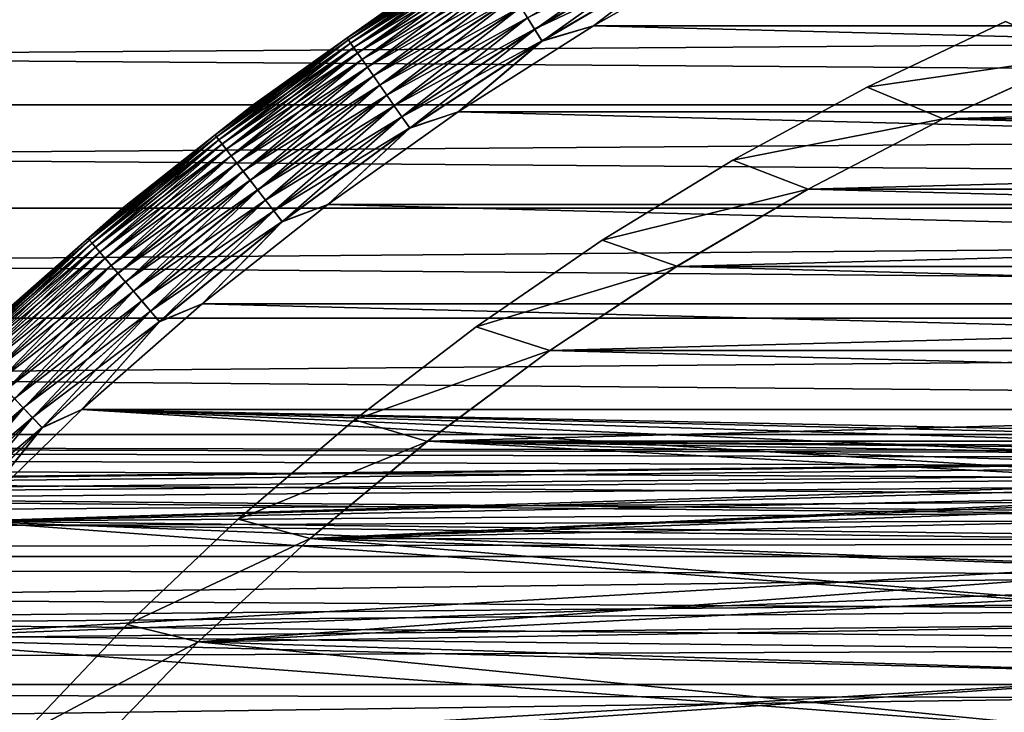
# Model space of a CAD drawing. Header units: metres. Extents: x -46 to 104, y -30 to 30.
# Tile 145 of 256: x -8.74 to -4.78, y 7.96 to 10.74. Entities that reach past the tile are written whole.
import ezdxf

# ---------------------------------------------------------------- set-up
doc = ezdxf.new("R2010")
doc.units = ezdxf.units.M
doc.layers.add('solid_26_000_502_XXX', color=7, linetype='CONTINUOUS')

msp = doc.modelspace()

# ---------------------------------------------------------------- linework, layer by layer
at = {"layer": 'solid_26_000_502_XXX'}
for points in [[(-6.670585, 10.701963, 280.01239), (-6.699123, 10.747748, 280.027863), (-6.14616, 11.073258, 280.027863)], [(-6.119977, 11.026087, 280.01239), (-6.670585, 10.701963, 280.01239), (-6.14616, 11.073258, 280.027863)], [(-6.874909, 11.029771, 315.555328), (-7.257168, 10.785802, 315.5), (-7.424734, 10.667406, 315.555328)], [(-6.874909, 11.029771, 315.555328), (-7.424734, 10.667406, 315.555328), (-6.869974, 11.021852, 315.610657)], [(-7.424734, 10.667406, 315.555328), (-7.419404, 10.659748, 315.610657), (-6.869974, 11.021852, 315.610657)], [(-6.874869, 11.029707, 280.444031), (-7.424691, 10.667344, 280.444031), (-7.257168, 10.785802, 280.5)], [(-7.419318, 10.659625, 280.388672), (-7.424691, 10.667344, 280.444031), (-6.874869, 11.029707, 280.444031)], [(-6.869974, 11.021852, 315.610657), (-7.419404, 10.659748, 315.610657), (-6.861788, 11.00872, 315.664612)], [(-7.419404, 10.659748, 315.610657), (-7.410563, 10.647047, 315.664612), (-6.861788, 11.00872, 315.664612)], [(-6.869895, 11.021726, 280.388672), (-7.419318, 10.659625, 280.388672), (-6.874869, 11.029707, 280.444031)], [(-7.410437, 10.646865, 280.334747), (-7.419318, 10.659625, 280.388672), (-6.869895, 11.021726, 280.388672)], [(-6.861788, 11.00872, 315.664612), (-7.410563, 10.647047, 315.664612), (-6.850456, 10.99054, 315.716492)], [(-6.86167, 11.008533, 280.334747), (-7.410437, 10.646865, 280.334747), (-6.869895, 11.021726, 280.388672)], [(-7.398159, 10.629224, 280.282898), (-7.410437, 10.646865, 280.334747), (-6.86167, 11.008533, 280.334747)], [(-6.850302, 10.990293, 280.282898), (-7.398159, 10.629224, 280.282898), (-6.86167, 11.008533, 280.334747)], [(-6.699459, 10.748288, 315.971893), (-6.670932, 10.70252, 315.987457), (-6.120296, 11.026661, 315.987457)], [(-6.120296, 11.026661, 315.987457), (-6.670932, 10.70252, 315.987457), (-6.093443, 10.978281, 315.996857)], [(-6.641309, 10.654994, 280.003082), (-6.670585, 10.701963, 280.01239), (-6.119977, 11.026087, 280.01239)], [(-6.093118, 10.977695, 280.003082), (-6.641309, 10.654994, 280.003082), (-6.119977, 11.026087, 280.01239)], [(-6.434949, 10.716408, 280), (-5.874723, 11.033476, 280), (6.434862, 10.716459, 280)], [(-6.093118, 10.977695, 280.003082), (-5.874723, 11.033476, 280), (-6.434949, 10.716408, 280)], [(6.434865, 10.716457, 316), (-5.874709, 11.033484, 316), (-6.434935, 10.716416, 316)], [(-6.093443, 10.978281, 315.996857), (-6.434935, 10.716416, 316), (-5.874709, 11.033484, 316)], [(-5.874723, 11.033476, 280), (5.874634, 11.033524, 280), (6.434862, 10.716459, 280)], [(6.434865, 10.716457, 316), (5.874637, 11.033522, 316), (-5.874709, 11.033484, 316)], [(-7.410563, 10.647047, 315.664612), (-7.398325, 10.629464, 315.716492), (-6.850456, 10.99054, 315.716492)], [(-6.850456, 10.99054, 315.716492), (-7.398325, 10.629464, 315.716492), (-6.83612, 10.96754, 315.765625)], [(-7.398325, 10.629464, 315.716492), (-7.382843, 10.607219, 315.765625), (-6.83612, 10.96754, 315.765625)], [(-7.382638, 10.606925, 280.233795), (-7.398159, 10.629224, 280.282898), (-6.850302, 10.990293, 280.282898)], [(-6.83612, 10.96754, 315.765625), (-7.382843, 10.607219, 315.765625), (-6.81896, 10.940009, 315.811432)], [(-6.83593, 10.967236, 280.233795), (-7.382638, 10.606925, 280.233795), (-6.850302, 10.990293, 280.282898)], [(-7.36407, 10.580249, 280.188049), (-7.382638, 10.606925, 280.233795), (-6.83593, 10.967236, 280.233795)], [(-6.818738, 10.939653, 280.188049), (-7.36407, 10.580249, 280.188049), (-6.83593, 10.967236, 280.233795)], [(-6.670932, 10.70252, 315.987457), (-6.641663, 10.655562, 315.996857), (-6.093443, 10.978281, 315.996857)], [(-6.093443, 10.978281, 315.996857), (-6.641663, 10.655562, 315.996857), (-6.434935, 10.716416, 316)], [(-6.093118, 10.977695, 280.003082), (-6.434949, 10.716408, 280), (-6.641309, 10.654994, 280.003082)], [(-7.382843, 10.607219, 315.765625), (-7.36431, 10.580593, 315.811432), (-6.81896, 10.940009, 315.811432)], [(-6.81896, 10.940009, 315.811432), (-7.36431, 10.580593, 315.811432), (-6.799193, 10.908297, 315.853302)], [(-7.34269, 10.549531, 280.14621), (-7.36407, 10.580249, 280.188049), (-6.818738, 10.939653, 280.188049)], [(-6.798941, 10.907892, 280.14621), (-7.34269, 10.549531, 280.14621), (-6.818738, 10.939653, 280.188049)], [(-7.36431, 10.580593, 315.811432), (-7.342962, 10.549922, 315.853302), (-6.799193, 10.908297, 315.853302)], [(-6.799193, 10.908297, 315.853302), (-7.342962, 10.549922, 315.853302), (-6.777068, 10.8728, 315.890747)], [(-7.318767, 10.51516, 280.108826), (-7.34269, 10.549531, 280.14621), (-6.798941, 10.907892, 280.14621)], [(-6.77679, 10.872354, 280.108826), (-7.318767, 10.51516, 280.108826), (-6.798941, 10.907892, 280.14621)], [(-7.342962, 10.549922, 315.853302), (-7.319068, 10.515592, 315.890747), (-6.777068, 10.8728, 315.890747)], [(-6.777068, 10.8728, 315.890747), (-7.319068, 10.515592, 315.890747), (-6.752863, 10.833967, 315.923248)], [(-7.292602, 10.477568, 280.076385), (-7.318767, 10.51516, 280.108826), (-6.77679, 10.872354, 280.108826)], [(-6.752562, 10.833484, 280.076385), (-7.292602, 10.477568, 280.076385), (-6.77679, 10.872354, 280.108826)], [(-7.319068, 10.515592, 315.890747), (-7.292928, 10.478035, 315.923248), (-6.752863, 10.833967, 315.923248)], [(-6.752863, 10.833967, 315.923248), (-7.292928, 10.478035, 315.923248), (-6.726885, 10.792289, 315.950409)], [(-7.264525, 10.437227, 280.049286), (-7.292602, 10.477568, 280.076385), (-6.752562, 10.833484, 280.076385)], [(-6.726564, 10.791774, 280.049286), (-7.264525, 10.437227, 280.049286), (-6.752562, 10.833484, 280.076385)], [(16, 10.785801, 7.257168), (-38.5, 10.785801, 7.257168), (-38.5, 10.39791, 7.802786)], [(16, 10.39791, 7.802786), (16, 10.785801, 7.257168), (-38.5, 10.39791, 7.802786)], [(16, 10.39791, -7.802786), (-38.5, 10.39791, -7.802786), (-38.5, 10.785801, -7.257168)], [(16, 10.785801, -7.257168), (16, 10.39791, -7.802786), (-38.5, 10.785801, -7.257168)], [(16, 10.785801, 619.257141), (-38.5, 10.785801, 619.257141), (-38.5, 10.39791, 619.802795)], [(16, 10.39791, 619.802795), (16, 10.785801, 619.257141), (-38.5, 10.39791, 619.802795)], [(16, 10.39791, 604.197205), (-38.5, 10.39791, 604.197205), (-38.5, 10.785801, 604.742859)], [(16, 10.785801, 604.742859), (16, 10.39791, 604.197205), (-38.5, 10.785801, 604.742859)], [(-7.802785, 10.397911, 280.5), (-7.802785, 10.397911, 315.5), (-7.257168, 10.785802, 315.5)], [(-7.424734, 10.667406, 315.555328), (-7.257168, 10.785802, 315.5), (-7.802785, 10.397911, 315.5)], [(-7.257168, 10.785802, 280.5), (-7.802785, 10.397911, 280.5), (-7.257168, 10.785802, 315.5)], [(-7.424691, 10.667344, 280.444031), (-7.802785, 10.397911, 280.5), (-7.257168, 10.785802, 280.5)], [(-7.292928, 10.478035, 315.923248), (-7.264871, 10.437725, 315.950409), (-6.726885, 10.792289, 315.950409)], [(-6.726885, 10.792289, 315.950409), (-7.264871, 10.437725, 315.950409), (-6.699459, 10.748288, 315.971893)], [(-7.234889, 10.394649, 280.027863), (-7.264525, 10.437227, 280.049286), (-6.726564, 10.791774, 280.049286)], [(-6.699123, 10.747748, 280.027863), (-7.234889, 10.394649, 280.027863), (-6.726564, 10.791774, 280.049286)], [(-7.264871, 10.437725, 315.950409), (-7.235252, 10.39517, 315.971893), (-6.699459, 10.748288, 315.971893)], [(-6.699459, 10.748288, 315.971893), (-7.235252, 10.39517, 315.971893), (-6.670932, 10.70252, 315.987457)], [(-7.204069, 10.350368, 280.01239), (-7.234889, 10.394649, 280.027863), (-6.699123, 10.747748, 280.027863)], [(-6.670585, 10.701963, 280.01239), (-7.204069, 10.350368, 280.01239), (-6.699123, 10.747748, 280.027863)], [(-4.779014, 10.734216, 287.700012), (-4.471266, 10.595171, 287.700012), (-5.334533, 10.469251, 287.700012)], [(-4.779014, 10.734216, 286.700012), (-5.334533, 10.469251, 286.700012), (-4.471266, 10.595171, 286.700012)], [(-5.334533, 10.469251, 287.700012), (-5.334533, 10.469251, 286.700012), (-4.779014, 10.734216, 286.700012)], [(-4.779014, 10.734216, 287.700012), (-5.334533, 10.469251, 287.700012), (-4.779014, 10.734216, 286.700012)], [(-7.235252, 10.39517, 315.971893), (-7.204443, 10.350906, 315.987457), (-6.670932, 10.70252, 315.987457)], [(-6.670932, 10.70252, 315.987457), (-7.204443, 10.350906, 315.987457), (-6.641663, 10.655562, 315.996857)], [(-7.172451, 10.304942, 280.003082), (-7.204069, 10.350368, 280.01239), (-6.670585, 10.701963, 280.01239)], [(-6.641309, 10.654994, 280.003082), (-7.172451, 10.304942, 280.003082), (-6.670585, 10.701963, 280.01239)], [(-6.978107, 10.37092, 280), (-6.434949, 10.716408, 280), (6.978023, 10.370976, 280)], [(-6.641309, 10.654994, 280.003082), (-6.434949, 10.716408, 280), (-6.978107, 10.37092, 280)], [(6.978025, 10.370975, 316), (-6.434935, 10.716416, 316), (-6.978093, 10.37093, 316)], [(-6.641663, 10.655562, 315.996857), (-6.978093, 10.37093, 316), (-6.434935, 10.716416, 316)], [(-6.434949, 10.716408, 280), (6.434862, 10.716459, 280), (6.978023, 10.370976, 280)], [(6.978025, 10.370975, 316), (6.434865, 10.716457, 316), (-6.434935, 10.716416, 316)], [(-7.424734, 10.667406, 315.555328), (-7.802785, 10.397911, 315.5), (-7.955499, 10.277658, 315.555328)], [(-7.424734, 10.667406, 315.555328), (-7.955499, 10.277658, 315.555328), (-7.419404, 10.659748, 315.610657)], [(-7.955499, 10.277658, 315.555328), (-7.949788, 10.27028, 315.610657), (-7.419404, 10.659748, 315.610657)], [(-7.424691, 10.667344, 280.444031), (-7.955453, 10.277598, 280.444031), (-7.802785, 10.397911, 280.5)], [(-7.949697, 10.270162, 280.388672), (-7.955453, 10.277598, 280.444031), (-7.424691, 10.667344, 280.444031)], [(-7.419404, 10.659748, 315.610657), (-7.949788, 10.27028, 315.610657), (-7.410563, 10.647047, 315.664612)], [(-7.949788, 10.27028, 315.610657), (-7.940316, 10.258043, 315.664612), (-7.410563, 10.647047, 315.664612)], [(-7.419318, 10.659625, 280.388672), (-7.949697, 10.270162, 280.388672), (-7.424691, 10.667344, 280.444031)], [(-7.94018, 10.257868, 280.334747), (-7.949697, 10.270162, 280.388672), (-7.419318, 10.659625, 280.388672)], [(-7.410563, 10.647047, 315.664612), (-7.940316, 10.258043, 315.664612), (-7.398325, 10.629464, 315.716492)], [(-7.410437, 10.646865, 280.334747), (-7.94018, 10.257868, 280.334747), (-7.419318, 10.659625, 280.388672)], [(-7.927024, 10.240871, 280.282898), (-7.94018, 10.257868, 280.334747), (-7.410437, 10.646865, 280.334747)], [(-7.398159, 10.629224, 280.282898), (-7.927024, 10.240871, 280.282898), (-7.410437, 10.646865, 280.334747)], [(-7.204443, 10.350906, 315.987457), (-7.172833, 10.305491, 315.996857), (-6.641663, 10.655562, 315.996857)], [(-6.641663, 10.655562, 315.996857), (-7.172833, 10.305491, 315.996857), (-6.978093, 10.37093, 316)], [(-6.641309, 10.654994, 280.003082), (-6.978107, 10.37092, 280), (-7.172451, 10.304942, 280.003082)], [(-7.940316, 10.258043, 315.664612), (-7.927203, 10.241102, 315.716492), (-7.398325, 10.629464, 315.716492)], [(-7.398325, 10.629464, 315.716492), (-7.927203, 10.241102, 315.716492), (-7.382843, 10.607219, 315.765625)], [(-7.927203, 10.241102, 315.716492), (-7.910614, 10.21967, 315.765625), (-7.382843, 10.607219, 315.765625)], [(-7.910394, 10.219387, 280.233795), (-7.927024, 10.240871, 280.282898), (-7.398159, 10.629224, 280.282898)], [(-7.382843, 10.607219, 315.765625), (-7.910614, 10.21967, 315.765625), (-7.36431, 10.580593, 315.811432)], [(-7.382638, 10.606925, 280.233795), (-7.910394, 10.219387, 280.233795), (-7.398159, 10.629224, 280.282898)], [(-7.8905, 10.193685, 280.188049), (-7.910394, 10.219387, 280.233795), (-7.382638, 10.606925, 280.233795)], [(-7.36407, 10.580249, 280.188049), (-7.8905, 10.193685, 280.188049), (-7.382638, 10.606925, 280.233795)], [(-7.910614, 10.21967, 315.765625), (-7.890757, 10.194016, 315.811432), (-7.36431, 10.580593, 315.811432)], [(-7.36431, 10.580593, 315.811432), (-7.890757, 10.194016, 315.811432), (-7.342962, 10.549922, 315.853302)], [(-7.867591, 10.16409, 280.14621), (-7.8905, 10.193685, 280.188049), (-7.36407, 10.580249, 280.188049)], [(-7.34269, 10.549531, 280.14621), (-7.867591, 10.16409, 280.14621), (-7.36407, 10.580249, 280.188049)], [(-5.334533, 10.469251, 287.700012), (-4.471266, 10.595171, 287.700012), (-5.029102, 10.342052, 287.700012)], [(-5.334533, 10.469251, 286.700012), (-5.029102, 10.342052, 286.700012), (-4.471266, 10.595171, 286.700012)], [(-5.029034, 10.34209, 315.917419), (-5.029102, 10.342052, 287.700012), (-4.471266, 10.595171, 287.700012)], [(-4.471266, 10.595171, 286.700012), (-5.029102, 10.342052, 286.700012), (-4.471478, 10.595088, 280.082581)], [(-5.029102, 10.342052, 286.700012), (-5.029034, 10.34209, 280.082581), (-4.471478, 10.595088, 280.082581)], [(-4.471478, 10.595088, 315.917419), (-5.029034, 10.34209, 315.917419), (-4.471266, 10.595171, 287.700012)], [(5.029034, 10.34209, 315.917419), (-5.029034, 10.34209, 315.917419), (-4.471478, 10.595088, 315.917419)], [(-5.029034, 10.34209, 280.082581), (5.029034, 10.34209, 280.082581), (4.471478, 10.595088, 280.082581)], [(-5.029034, 10.34209, 280.082581), (4.471478, 10.595088, 280.082581), (-4.471478, 10.595088, 280.082581)], [(-7.890757, 10.194016, 315.811432), (-7.867883, 10.164466, 315.853302), (-7.342962, 10.549922, 315.853302)], [(-7.342962, 10.549922, 315.853302), (-7.867883, 10.164466, 315.853302), (-7.319068, 10.515592, 315.890747)], [(-7.841958, 10.130974, 280.108826), (-7.867591, 10.16409, 280.14621), (-7.34269, 10.549531, 280.14621)], [(-7.318767, 10.51516, 280.108826), (-7.841958, 10.130974, 280.108826), (-7.34269, 10.549531, 280.14621)], [(-7.867883, 10.164466, 315.853302), (-7.84228, 10.131391, 315.890747), (-7.319068, 10.515592, 315.890747)], [(-7.319068, 10.515592, 315.890747), (-7.84228, 10.131391, 315.890747), (-7.292928, 10.478035, 315.923248)], [(-7.813922, 10.094755, 280.076385), (-7.841958, 10.130974, 280.108826), (-7.318767, 10.51516, 280.108826)], [(-7.292602, 10.477568, 280.076385), (-7.813922, 10.094755, 280.076385), (-7.318767, 10.51516, 280.108826)], [(-7.84228, 10.131391, 315.890747), (-7.814271, 10.095206, 315.923248), (-7.292928, 10.478035, 315.923248)], [(-7.292928, 10.478035, 315.923248), (-7.814271, 10.095206, 315.923248), (-7.264871, 10.437725, 315.950409)], [(-7.783838, 10.055889, 280.049286), (-7.813922, 10.094755, 280.076385), (-7.292602, 10.477568, 280.076385)], [(-7.264525, 10.437227, 280.049286), (-7.783838, 10.055889, 280.049286), (-7.292602, 10.477568, 280.076385)], [(-5.334533, 10.469251, 287.700012), (-5.029102, 10.342052, 287.700012), (-5.87503, 10.175785, 287.700012)], [(-5.334533, 10.469251, 286.700012), (-5.87503, 10.175785, 286.700012), (-5.029102, 10.342052, 286.700012)], [(-5.87503, 10.175785, 287.700012), (-5.87503, 10.175785, 286.700012), (-5.334533, 10.469251, 286.700012)], [(-5.334533, 10.469251, 287.700012), (-5.87503, 10.175785, 287.700012), (-5.334533, 10.469251, 286.700012)], [(-7.814271, 10.095206, 315.923248), (-7.784209, 10.056369, 315.950409), (-7.264871, 10.437725, 315.950409)], [(-7.264871, 10.437725, 315.950409), (-7.784209, 10.056369, 315.950409), (-7.235252, 10.39517, 315.971893)], [(-7.752083, 10.014866, 280.027863), (-7.783838, 10.055889, 280.049286), (-7.264525, 10.437227, 280.049286)], [(-7.234889, 10.394649, 280.027863), (-7.752083, 10.014866, 280.027863), (-7.264525, 10.437227, 280.049286)], [(16, 10.39791, 7.802786), (-38.5, 10.39791, 7.802786), (-38.5, 9.982446, 8.327711)], [(16, 9.982446, 8.327711), (16, 10.39791, 7.802786), (-38.5, 9.982446, 8.327711)], [(16, 9.982446, -8.327711), (-38.5, 9.982446, -8.327711), (-38.5, 10.39791, -7.802786)], [(16, 10.39791, -7.802786), (16, 9.982446, -8.327711), (-38.5, 10.39791, -7.802786)], [(16, 10.39791, 619.802795), (-38.5, 10.39791, 619.802795), (-38.5, 9.982446, 620.327698)], [(16, 9.982446, 620.327698), (16, 10.39791, 619.802795), (-38.5, 9.982446, 620.327698)], [(16, 9.982446, 603.672302), (-38.5, 9.982446, 603.672302), (-38.5, 10.39791, 604.197205)], [(16, 10.39791, 604.197205), (16, 9.982446, 603.672302), (-38.5, 10.39791, 604.197205)], [(-8.32771, 9.982447, 280.5), (-8.32771, 9.982447, 315.5), (-7.802785, 10.397911, 315.5)], [(-7.955499, 10.277658, 315.555328), (-7.802785, 10.397911, 315.5), (-8.32771, 9.982447, 315.5)], [(-7.802785, 10.397911, 280.5), (-8.32771, 9.982447, 280.5), (-7.802785, 10.397911, 315.5)], [(-7.955453, 10.277598, 280.444031), (-8.32771, 9.982447, 280.5), (-7.802785, 10.397911, 280.5)], [(-7.784209, 10.056369, 315.950409), (-7.752472, 10.015368, 315.971893), (-7.235252, 10.39517, 315.971893)], [(-7.235252, 10.39517, 315.971893), (-7.752472, 10.015368, 315.971893), (-7.204443, 10.350906, 315.987457)], [(-7.719059, 9.972203, 280.01239), (-7.752083, 10.014866, 280.027863), (-7.234889, 10.394649, 280.027863)], [(-7.204069, 10.350368, 280.01239), (-7.719059, 9.972203, 280.01239), (-7.234889, 10.394649, 280.027863)], [(-7.502759, 9.997929, 280), (-6.978107, 10.37092, 280), (7.502677, 9.99799, 280)], [(-7.172451, 10.304942, 280.003082), (-6.978107, 10.37092, 280), (-7.502759, 9.997929, 280)], [(7.50268, 9.997988, 316), (-6.978093, 10.37093, 316), (-7.502744, 9.997939, 316)], [(-7.172833, 10.305491, 315.996857), (-7.502744, 9.997939, 316), (-6.978093, 10.37093, 316)], [(-6.978107, 10.37092, 280), (6.978023, 10.370976, 280), (7.502677, 9.99799, 280)], [(7.50268, 9.997988, 316), (6.978025, 10.370975, 316), (-6.978093, 10.37093, 316)], [(-7.752472, 10.015368, 315.971893), (-7.719461, 9.972722, 315.987457), (-7.204443, 10.350906, 315.987457)], [(-7.204443, 10.350906, 315.987457), (-7.719461, 9.972722, 315.987457), (-7.172833, 10.305491, 315.996857)], [(-7.685183, 9.928437, 280.003082), (-7.719059, 9.972203, 280.01239), (-7.204069, 10.350368, 280.01239)], [(-7.172451, 10.304942, 280.003082), (-7.685183, 9.928437, 280.003082), (-7.204069, 10.350368, 280.01239)], [(-5.87503, 10.175785, 287.700012), (-5.029102, 10.342052, 287.700012), (-5.572432, 10.059726, 287.700012)], [(-5.87503, 10.175785, 286.700012), (-5.572432, 10.059726, 286.700012), (-5.029102, 10.342052, 286.700012)], [(-5.572335, 10.059775, 315.917419), (-5.572432, 10.059726, 287.700012), (-5.029102, 10.342052, 287.700012)], [(-5.029102, 10.342052, 286.700012), (-5.572432, 10.059726, 286.700012), (-5.572335, 10.059775, 280.082581)], [(-5.029034, 10.34209, 315.917419), (-5.572335, 10.059775, 315.917419), (-5.029102, 10.342052, 287.700012)], [(5.572335, 10.059775, 315.917419), (-5.572335, 10.059775, 315.917419), (-5.029034, 10.34209, 315.917419)], [(-5.572335, 10.059775, 280.082581), (5.572335, 10.059775, 280.082581), (5.029034, 10.34209, 280.082581)], [(-5.572335, 10.059775, 280.082581), (5.029034, 10.34209, 280.082581), (-5.029034, 10.34209, 280.082581)], [(-5.029102, 10.342052, 286.700012), (-5.572335, 10.059775, 280.082581), (-5.029034, 10.34209, 280.082581)], [(5.572335, 10.059775, 315.917419), (-5.029034, 10.34209, 315.917419), (5.029034, 10.34209, 315.917419)], [(-7.719461, 9.972722, 315.987457), (-7.685592, 9.928967, 315.996857), (-7.172833, 10.305491, 315.996857)], [(-7.172833, 10.305491, 315.996857), (-7.685592, 9.928967, 315.996857), (-7.502744, 9.997939, 316)], [(-7.172451, 10.304942, 280.003082), (-7.502759, 9.997929, 280), (-7.685183, 9.928437, 280.003082)], [(-7.955499, 10.277658, 315.555328), (-8.32771, 9.982447, 315.5), (-8.465843, 9.861527, 315.555328)], [(-7.955499, 10.277658, 315.555328), (-8.465843, 9.861527, 315.555328), (-7.949788, 10.27028, 315.610657)], [(-8.465843, 9.861527, 315.555328), (-8.459765, 9.854447, 315.610657), (-7.949788, 10.27028, 315.610657)], [(-7.955453, 10.277598, 280.444031), (-8.465795, 9.86147, 280.444031), (-8.32771, 9.982447, 280.5)], [(-8.459668, 9.854334, 280.388672), (-8.465795, 9.86147, 280.444031), (-7.955453, 10.277598, 280.444031)], [(-7.949788, 10.27028, 315.610657), (-8.459765, 9.854447, 315.610657), (-7.940316, 10.258043, 315.664612)], [(-8.459765, 9.854447, 315.610657), (-8.449686, 9.842707, 315.664612), (-7.940316, 10.258043, 315.664612)], [(-7.949697, 10.270162, 280.388672), (-8.459668, 9.854334, 280.388672), (-7.955453, 10.277598, 280.444031)], [(-8.449542, 9.842538, 280.334747), (-8.459668, 9.854334, 280.388672), (-7.949697, 10.270162, 280.388672)], [(-7.940316, 10.258043, 315.664612), (-8.449686, 9.842707, 315.664612), (-7.927203, 10.241102, 315.716492)], [(-7.94018, 10.257868, 280.334747), (-8.449542, 9.842538, 280.334747), (-7.949697, 10.270162, 280.388672)], [(-8.435541, 9.82623, 280.282898), (-8.449542, 9.842538, 280.334747), (-7.94018, 10.257868, 280.334747)], [(-7.927024, 10.240871, 280.282898), (-8.435541, 9.82623, 280.282898), (-7.94018, 10.257868, 280.334747)], [(-8.449686, 9.842707, 315.664612), (-8.435732, 9.826451, 315.716492), (-7.927203, 10.241102, 315.716492)], [(-7.927203, 10.241102, 315.716492), (-8.435732, 9.826451, 315.716492), (-7.910614, 10.21967, 315.765625)], [(-8.435732, 9.826451, 315.716492), (-8.418077, 9.805887, 315.765625), (-7.910614, 10.21967, 315.765625)], [(-8.417845, 9.805615, 280.233795), (-8.435541, 9.82623, 280.282898), (-7.927024, 10.240871, 280.282898)], [(-7.910614, 10.21967, 315.765625), (-8.418077, 9.805887, 315.765625), (-7.890757, 10.194016, 315.811432)], [(-7.910394, 10.219387, 280.233795), (-8.417845, 9.805615, 280.233795), (-7.927024, 10.240871, 280.282898)], [(-8.396674, 9.780954, 280.188049), (-8.417845, 9.805615, 280.233795), (-7.910394, 10.219387, 280.233795)], [(-7.8905, 10.193685, 280.188049), (-8.396674, 9.780954, 280.188049), (-7.910394, 10.219387, 280.233795)], [(-8.418077, 9.805887, 315.765625), (-8.396947, 9.781273, 315.811432), (-7.890757, 10.194016, 315.811432)], [(-7.890757, 10.194016, 315.811432), (-8.396947, 9.781273, 315.811432), (-7.867883, 10.164466, 315.853302)], [(-8.372296, 9.752558, 280.14621), (-8.396674, 9.780954, 280.188049), (-7.8905, 10.193685, 280.188049)], [(-7.867591, 10.16409, 280.14621), (-8.372296, 9.752558, 280.14621), (-7.8905, 10.193685, 280.188049)], [(-5.87503, 10.175785, 287.700012), (-5.572432, 10.059726, 287.700012), (-6.399302, 9.854506, 287.700012)], [(-5.87503, 10.175785, 286.700012), (-6.399302, 9.854506, 286.700012), (-5.572432, 10.059726, 286.700012)], [(-6.399302, 9.854506, 287.700012), (-6.399302, 9.854506, 286.700012), (-5.87503, 10.175785, 286.700012)], [(-5.87503, 10.175785, 287.700012), (-6.399302, 9.854506, 287.700012), (-5.87503, 10.175785, 286.700012)], [(-8.396947, 9.781273, 315.811432), (-8.372606, 9.752918, 315.853302), (-7.867883, 10.164466, 315.853302)], [(-7.867883, 10.164466, 315.853302), (-8.372606, 9.752918, 315.853302), (-7.84228, 10.131391, 315.890747)], [(-8.372606, 9.752918, 315.853302), (-8.345361, 9.721182, 315.890747), (-7.84228, 10.131391, 315.890747)], [(-8.345018, 9.720782, 280.108826), (-8.372296, 9.752558, 280.14621), (-7.867591, 10.16409, 280.14621)], [(-7.84228, 10.131391, 315.890747), (-8.345361, 9.721182, 315.890747), (-7.814271, 10.095206, 315.923248)], [(-7.841958, 10.130974, 280.108826), (-8.345018, 9.720782, 280.108826), (-7.867591, 10.16409, 280.14621)], [(-8.315184, 9.68603, 280.076385), (-8.345018, 9.720782, 280.108826), (-7.841958, 10.130974, 280.108826)], [(-7.813922, 10.094755, 280.076385), (-8.315184, 9.68603, 280.076385), (-7.841958, 10.130974, 280.108826)], [(-8.345361, 9.721182, 315.890747), (-8.315556, 9.686462, 315.923248), (-7.814271, 10.095206, 315.923248)], [(-7.814271, 10.095206, 315.923248), (-8.315556, 9.686462, 315.923248), (-7.784209, 10.056369, 315.950409)], [(-8.28317, 9.648738, 280.049286), (-8.315184, 9.68603, 280.076385), (-7.813922, 10.094755, 280.076385)], [(-7.783838, 10.055889, 280.049286), (-8.28317, 9.648738, 280.049286), (-7.813922, 10.094755, 280.076385)], [(-8.315556, 9.686462, 315.923248), (-8.283565, 9.649198, 315.950409), (-7.784209, 10.056369, 315.950409)], [(-7.784209, 10.056369, 315.950409), (-8.283565, 9.649198, 315.950409), (-7.752472, 10.015368, 315.971893)], [(-8.249378, 9.609376, 280.027863), (-8.28317, 9.648738, 280.049286), (-7.783838, 10.055889, 280.049286)], [(-7.752083, 10.014866, 280.027863), (-8.249378, 9.609376, 280.027863), (-7.783838, 10.055889, 280.049286)], [(-6.399302, 9.854506, 287.700012), (-5.572432, 10.059726, 287.700012), (-6.099642, 9.749066, 287.700012)], [(-6.399302, 9.854506, 286.700012), (-6.099642, 9.749066, 286.700012), (-5.572432, 10.059726, 286.700012)], [(-5.572335, 10.059775, 315.917419), (-6.099841, 9.748946, 315.917419), (-5.572432, 10.059726, 287.700012)], [(6.099841, 9.748946, 315.917419), (-6.099841, 9.748946, 315.917419), (-5.572335, 10.059775, 315.917419)], [(-6.099841, 9.748946, 280.082581), (6.099841, 9.748946, 280.082581), (5.572335, 10.059775, 280.082581)], [(-6.099841, 9.748946, 280.082581), (5.572335, 10.059775, 280.082581), (-5.572335, 10.059775, 280.082581)], [(-6.099642, 9.749066, 286.700012), (-6.099841, 9.748946, 280.082581), (-5.572335, 10.059775, 280.082581)], [(-6.099841, 9.748946, 315.917419), (-6.099642, 9.749066, 287.700012), (-5.572432, 10.059726, 287.700012)], [(-5.572432, 10.059726, 286.700012), (-6.099642, 9.749066, 286.700012), (-5.572335, 10.059775, 280.082581)], [(6.099841, 9.748946, 315.917419), (-5.572335, 10.059775, 315.917419), (5.572335, 10.059775, 315.917419)], [(-8.283565, 9.649198, 315.950409), (-8.249792, 9.609858, 315.971893), (-7.752472, 10.015368, 315.971893)], [(-7.752472, 10.015368, 315.971893), (-8.249792, 9.609858, 315.971893), (-7.719461, 9.972722, 315.987457)], [(-8.214236, 9.568439, 280.01239), (-8.249378, 9.609376, 280.027863), (-7.752083, 10.014866, 280.027863)], [(-7.719059, 9.972203, 280.01239), (-8.214236, 9.568439, 280.01239), (-7.752083, 10.014866, 280.027863)], [(16, 9.982446, 8.327711), (-38.5, 9.982446, 8.327711), (-38.5, 9.54051, 8.830553)], [(16, 9.54051, 8.830553), (16, 9.982446, 8.327711), (-38.5, 9.54051, 8.830553)], [(16, 9.54051, -8.830553), (-38.5, 9.54051, -8.830553), (-38.5, 9.982446, -8.327711)], [(16, 9.982446, -8.327711), (16, 9.54051, -8.830553), (-38.5, 9.982446, -8.327711)], [(16, 9.982446, 620.327698), (-38.5, 9.982446, 620.327698), (-38.5, 9.54051, 620.830566)], [(16, 9.54051, 620.830566), (16, 9.982446, 620.327698), (-38.5, 9.54051, 620.830566)], [(16, 9.54051, 603.169434), (-38.5, 9.54051, 603.169434), (-38.5, 9.982446, 603.672302)], [(16, 9.982446, 603.672302), (16, 9.54051, 603.169434), (-38.5, 9.982446, 603.672302)], [(-8.830552, 9.540511, 280.5), (-8.830552, 9.540511, 315.5), (-8.32771, 9.982447, 315.5)], [(-8.465843, 9.861527, 315.555328), (-8.32771, 9.982447, 315.5), (-8.830552, 9.540511, 315.5)], [(-8.32771, 9.982447, 280.5), (-8.830552, 9.540511, 280.5), (-8.32771, 9.982447, 315.5)], [(-8.465795, 9.86147, 280.444031), (-8.830552, 9.540511, 280.5), (-8.32771, 9.982447, 280.5)], [(-8.249792, 9.609858, 315.971893), (-8.214664, 9.568938, 315.987457), (-7.719461, 9.972722, 315.987457)], [(-7.719461, 9.972722, 315.987457), (-8.214664, 9.568938, 315.987457), (-7.685592, 9.928967, 315.996857)], [(-8.178185, 9.526446, 280.003082), (-8.214236, 9.568439, 280.01239), (-7.719059, 9.972203, 280.01239)], [(-7.685183, 9.928437, 280.003082), (-8.178185, 9.526446, 280.003082), (-7.719059, 9.972203, 280.01239)], [(-8.007513, 9.598422, 280), (-7.502759, 9.997929, 280), (8.007435, 9.598487, 280)], [(-7.685183, 9.928437, 280.003082), (-7.502759, 9.997929, 280), (-8.007513, 9.598422, 280)], [(8.007437, 9.598485, 316), (-7.502744, 9.997939, 316), (-8.007499, 9.598433, 316)], [(-7.685592, 9.928967, 315.996857), (-8.007499, 9.598433, 316), (-7.502744, 9.997939, 316)], [(-7.502759, 9.997929, 280), (7.502677, 9.99799, 280), (8.007435, 9.598487, 280)], [(8.007437, 9.598485, 316), (7.50268, 9.997988, 316), (-7.502744, 9.997939, 316)], [(-8.214664, 9.568938, 315.987457), (-8.178621, 9.526954, 315.996857), (-7.685592, 9.928967, 315.996857)], [(-7.685592, 9.928967, 315.996857), (-8.178621, 9.526954, 315.996857), (-8.007499, 9.598433, 316)], [(-7.685183, 9.928437, 280.003082), (-8.007513, 9.598422, 280), (-8.178185, 9.526446, 280.003082)], [(-8.465843, 9.861527, 315.555328), (-8.830552, 9.540511, 315.5), (-8.954455, 9.420082, 315.555328)], [(-8.465843, 9.861527, 315.555328), (-8.954455, 9.420082, 315.555328), (-8.459765, 9.854447, 315.610657)], [(-8.954455, 9.420082, 315.555328), (-8.948028, 9.41332, 315.610657), (-8.459765, 9.854447, 315.610657)], [(-8.465795, 9.86147, 280.444031), (-8.954404, 9.420028, 280.444031), (-8.830552, 9.540511, 280.5)], [(-8.947925, 9.413211, 280.388672), (-8.954404, 9.420028, 280.444031), (-8.465795, 9.86147, 280.444031)], [(-8.459765, 9.854447, 315.610657), (-8.948028, 9.41332, 315.610657), (-8.449686, 9.842707, 315.664612)], [(-8.459668, 9.854334, 280.388672), (-8.947925, 9.413211, 280.388672), (-8.465795, 9.86147, 280.444031)], [(-8.937213, 9.401943, 280.334747), (-8.947925, 9.413211, 280.388672), (-8.459668, 9.854334, 280.388672)], [(-8.449542, 9.842538, 280.334747), (-8.937213, 9.401943, 280.334747), (-8.459668, 9.854334, 280.388672)], [(-6.399302, 9.854506, 287.700012), (-6.099642, 9.749066, 287.700012), (-6.90654, 9.505899, 287.700012)], [(-6.399302, 9.854506, 286.700012), (-6.90654, 9.505899, 286.700012), (-6.099642, 9.749066, 286.700012)], [(-6.90654, 9.505899, 287.700012), (-6.90654, 9.505899, 286.700012), (-6.399302, 9.854506, 286.700012)], [(-6.399302, 9.854506, 287.700012), (-6.90654, 9.505899, 287.700012), (-6.399302, 9.854506, 286.700012)], [(-8.948028, 9.41332, 315.610657), (-8.937366, 9.402103, 315.664612), (-8.449686, 9.842707, 315.664612)], [(-8.449686, 9.842707, 315.664612), (-8.937366, 9.402103, 315.664612), (-8.435732, 9.826451, 315.716492)], [(-8.937366, 9.402103, 315.664612), (-8.922606, 9.386577, 315.716492), (-8.435732, 9.826451, 315.716492)], [(-8.922405, 9.386365, 280.282898), (-8.937213, 9.401943, 280.334747), (-8.449542, 9.842538, 280.334747)], [(-8.435732, 9.826451, 315.716492), (-8.922606, 9.386577, 315.716492), (-8.418077, 9.805887, 315.765625)], [(-8.435541, 9.82623, 280.282898), (-8.922405, 9.386365, 280.282898), (-8.449542, 9.842538, 280.334747)], [(-8.903687, 9.366673, 280.233795), (-8.922405, 9.386365, 280.282898), (-8.435541, 9.82623, 280.282898)], [(-8.417845, 9.805615, 280.233795), (-8.903687, 9.366673, 280.233795), (-8.435541, 9.82623, 280.282898)], [(-8.922606, 9.386577, 315.716492), (-8.903934, 9.366933, 315.765625), (-8.418077, 9.805887, 315.765625)], [(-8.418077, 9.805887, 315.765625), (-8.903934, 9.366933, 315.765625), (-8.396947, 9.781273, 315.811432)], [(-8.903934, 9.366933, 315.765625), (-8.881583, 9.34342, 315.811432), (-8.396947, 9.781273, 315.811432)], [(-8.881294, 9.343116, 280.188049), (-8.903687, 9.366673, 280.233795), (-8.417845, 9.805615, 280.233795)], [(-8.396947, 9.781273, 315.811432), (-8.881583, 9.34342, 315.811432), (-8.372606, 9.752918, 315.853302)], [(-8.396674, 9.780954, 280.188049), (-8.881294, 9.343116, 280.188049), (-8.417845, 9.805615, 280.233795)], [(-8.855509, 9.31599, 280.14621), (-8.881294, 9.343116, 280.188049), (-8.396674, 9.780954, 280.188049)], [(-8.372296, 9.752558, 280.14621), (-8.855509, 9.31599, 280.14621), (-8.396674, 9.780954, 280.188049)], [(-8.881583, 9.34342, 315.811432), (-8.855837, 9.316336, 315.853302), (-8.372606, 9.752918, 315.853302)], [(-8.372606, 9.752918, 315.853302), (-8.855837, 9.316336, 315.853302), (-8.345361, 9.721182, 315.890747)], [(-8.826656, 9.285638, 280.108826), (-8.855509, 9.31599, 280.14621), (-8.372296, 9.752558, 280.14621)], [(-8.345018, 9.720782, 280.108826), (-8.826656, 9.285638, 280.108826), (-8.372296, 9.752558, 280.14621)], [(-6.90654, 9.505899, 287.700012), (-6.099642, 9.749066, 287.700012), (-6.61003, 9.410494, 287.700012)], [(-6.90654, 9.505899, 286.700012), (-6.61003, 9.410494, 286.700012), (-6.099642, 9.749066, 286.700012)], [(-6.610055, 9.410481, 315.917419), (-6.61003, 9.410494, 287.700012), (-6.099642, 9.749066, 287.700012)], [(-6.099841, 9.748946, 315.917419), (-6.610055, 9.410481, 315.917419), (-6.099642, 9.749066, 287.700012)], [(6.610055, 9.410481, 315.917419), (-6.610055, 9.410481, 315.917419), (-6.099841, 9.748946, 315.917419)], [(-6.610055, 9.410481, 280.082581), (6.610055, 9.410481, 280.082581), (6.099841, 9.748946, 280.082581)], [(-6.610055, 9.410481, 280.082581), (6.099841, 9.748946, 280.082581), (-6.099841, 9.748946, 280.082581)], [(-6.61003, 9.410494, 286.700012), (-6.610055, 9.410481, 280.082581), (-6.099841, 9.748946, 280.082581)], [(-6.099642, 9.749066, 286.700012), (-6.61003, 9.410494, 286.700012), (-6.099841, 9.748946, 280.082581)], [(6.610055, 9.410481, 315.917419), (-6.099841, 9.748946, 315.917419), (6.099841, 9.748946, 315.917419)], [(-8.855837, 9.316336, 315.853302), (-8.82702, 9.286019, 315.890747), (-8.345361, 9.721182, 315.890747)], [(-8.345361, 9.721182, 315.890747), (-8.82702, 9.286019, 315.890747), (-8.315556, 9.686462, 315.923248)], [(-8.795101, 9.25244, 280.076385), (-8.826656, 9.285638, 280.108826), (-8.345018, 9.720782, 280.108826)], [(-8.315184, 9.68603, 280.076385), (-8.795101, 9.25244, 280.076385), (-8.345018, 9.720782, 280.108826)], [(-8.82702, 9.286019, 315.890747), (-8.795494, 9.252854, 315.923248), (-8.315556, 9.686462, 315.923248)], [(-8.315556, 9.686462, 315.923248), (-8.795494, 9.252854, 315.923248), (-8.283565, 9.649198, 315.950409)], [(-8.761239, 9.216818, 280.049286), (-8.795101, 9.25244, 280.076385), (-8.315184, 9.68603, 280.076385)], [(-8.28317, 9.648738, 280.049286), (-8.761239, 9.216818, 280.049286), (-8.315184, 9.68603, 280.076385)], [(-8.795494, 9.252854, 315.923248), (-8.761657, 9.217257, 315.950409), (-8.283565, 9.649198, 315.950409)], [(-8.283565, 9.649198, 315.950409), (-8.761657, 9.217257, 315.950409), (-8.249792, 9.609858, 315.971893)], [(-8.725497, 9.179218, 280.027863), (-8.761239, 9.216818, 280.049286), (-8.28317, 9.648738, 280.049286)], [(-8.249378, 9.609376, 280.027863), (-8.725497, 9.179218, 280.027863), (-8.28317, 9.648738, 280.049286)], [(-8.761657, 9.217257, 315.950409), (-8.725935, 9.179679, 315.971893), (-8.249792, 9.609858, 315.971893)], [(-8.249792, 9.609858, 315.971893), (-8.725935, 9.179679, 315.971893), (-8.214664, 9.568938, 315.987457)], [(-8.688327, 9.140115, 280.01239), (-8.725497, 9.179218, 280.027863), (-8.249378, 9.609376, 280.027863)], [(-8.214236, 9.568439, 280.01239), (-8.688327, 9.140115, 280.01239), (-8.249378, 9.609376, 280.027863)], [(-8.491032, 9.173459, 280), (-8.007513, 9.598422, 280), (8.490957, 9.173528, 280)], [(-8.178185, 9.526446, 280.003082), (-8.007513, 9.598422, 280), (-8.491032, 9.173459, 280)], [(8.490959, 9.173527, 316), (-8.007499, 9.598433, 316), (-8.491018, 9.173471, 316)], [(-8.178621, 9.526954, 315.996857), (-8.491018, 9.173471, 316), (-8.007499, 9.598433, 316)], [(-8.007513, 9.598422, 280), (8.007435, 9.598487, 280), (8.490957, 9.173528, 280)], [(8.490959, 9.173527, 316), (8.007437, 9.598485, 316), (-8.007499, 9.598433, 316)], [(16, 9.54051, 8.830553), (-38.5, 9.54051, 8.830553), (-38.5, 9.073274, 9.309978)], [(16, 9.073274, 9.309978), (16, 9.54051, 8.830553), (-38.5, 9.073274, 9.309978)], [(16, 9.073274, -9.309978), (-38.5, 9.073274, -9.309978), (-38.5, 9.54051, -8.830553)], [(16, 9.54051, -8.830553), (16, 9.073274, -9.309978), (-38.5, 9.54051, -8.830553)], [(16, 9.54051, 620.830566), (-38.5, 9.54051, 620.830566), (-38.5, 9.073274, 621.309998)], [(16, 9.073274, 621.309998), (16, 9.54051, 620.830566), (-38.5, 9.073274, 621.309998)], [(16, 9.073274, 602.690002), (-38.5, 9.073274, 602.690002), (-38.5, 9.54051, 603.169434)], [(16, 9.54051, 603.169434), (16, 9.073274, 602.690002), (-38.5, 9.54051, 603.169434)], [(-8.725935, 9.179679, 315.971893), (-8.688779, 9.140591, 315.987457), (-8.214664, 9.568938, 315.987457)], [(-8.214664, 9.568938, 315.987457), (-8.688779, 9.140591, 315.987457), (-8.178621, 9.526954, 315.996857)], [(-8.650195, 9.1, 280.003082), (-8.688327, 9.140115, 280.01239), (-8.214236, 9.568439, 280.01239)], [(-8.178185, 9.526446, 280.003082), (-8.650195, 9.1, 280.003082), (-8.214236, 9.568439, 280.01239)], [(-8.688779, 9.140591, 315.987457), (-8.650657, 9.100486, 315.996857), (-8.178621, 9.526954, 315.996857)], [(-8.178621, 9.526954, 315.996857), (-8.650657, 9.100486, 315.996857), (-8.491018, 9.173471, 316)], [(-8.178185, 9.526446, 280.003082), (-8.491032, 9.173459, 280), (-8.650195, 9.1, 280.003082)], [(-6.90654, 9.505899, 287.700012), (-6.61003, 9.410494, 287.700012), (-7.394616, 9.131388, 287.700012)], [(-6.90654, 9.505899, 286.700012), (-7.394616, 9.131388, 286.700012), (-6.61003, 9.410494, 286.700012)], [(-7.394616, 9.131388, 287.700012), (-7.394616, 9.131388, 286.700012), (-6.90654, 9.505899, 286.700012)], [(-6.90654, 9.505899, 287.700012), (-7.394616, 9.131388, 287.700012), (-6.90654, 9.505899, 286.700012)], [(-7.394616, 9.131388, 287.700012), (-6.61003, 9.410494, 287.700012), (-7.101656, 9.045249, 287.700012)], [(-7.394616, 9.131388, 286.700012), (-7.101656, 9.045249, 286.700012), (-6.61003, 9.410494, 286.700012)], [(-7.101533, 9.045342, 315.917419), (-7.101656, 9.045249, 287.700012), (-6.61003, 9.410494, 287.700012)], [(-6.61003, 9.410494, 286.700012), (-7.101656, 9.045249, 286.700012), (-6.610055, 9.410481, 280.082581)], [(-7.101656, 9.045249, 286.700012), (-7.101533, 9.045342, 280.082581), (-6.610055, 9.410481, 280.082581)], [(-6.610055, 9.410481, 315.917419), (-7.101533, 9.045342, 315.917419), (-6.61003, 9.410494, 287.700012)], [(7.101533, 9.045342, 315.917419), (-7.101533, 9.045342, 315.917419), (-6.610055, 9.410481, 315.917419)], [(-7.101533, 9.045342, 280.082581), (7.101533, 9.045342, 280.082581), (6.610055, 9.410481, 280.082581)], [(-7.101533, 9.045342, 280.082581), (6.610055, 9.410481, 280.082581), (-6.610055, 9.410481, 280.082581)], [(7.101533, 9.045342, 315.917419), (-6.610055, 9.410481, 315.917419), (6.610055, 9.410481, 315.917419)], [(-8.761657, 9.217257, 315.950409), (-9.217257, 8.761657, 315.950409), (-8.725935, 9.179679, 315.971893)], [(-9.217257, 8.761657, 315.950409), (-9.179679, 8.725935, 315.971893), (-8.725935, 9.179679, 315.971893)], [(-8.725935, 9.179679, 315.971893), (-9.179679, 8.725935, 315.971893), (-8.688779, 9.140591, 315.987457)], [(-8.725497, 9.179218, 280.027863), (-9.179218, 8.725497, 280.027863), (-8.761239, 9.216818, 280.049286)], [(-9.179679, 8.725935, 315.971893), (-9.140591, 8.688779, 315.987457), (-8.688779, 9.140591, 315.987457)], [(-9.140115, 8.688327, 280.01239), (-9.179218, 8.725497, 280.027863), (-8.725497, 9.179218, 280.027863)], [(-8.688779, 9.140591, 315.987457), (-9.140591, 8.688779, 315.987457), (-8.650657, 9.100486, 315.996857)], [(-8.688327, 9.140115, 280.01239), (-9.140115, 8.688327, 280.01239), (-8.725497, 9.179218, 280.027863)], [(-9.1, 8.650195, 280.003082), (-9.140115, 8.688327, 280.01239), (-8.688327, 9.140115, 280.01239)], [(-8.650195, 9.1, 280.003082), (-9.1, 8.650195, 280.003082), (-8.688327, 9.140115, 280.01239)], [(-8.952032, 8.724167, 280), (-8.491032, 9.173459, 280), (-2.002704, 8.774347, 280)], [(-8.650195, 9.1, 280.003082), (-8.491032, 9.173459, 280), (-8.952032, 8.724167, 280)], [(-0.504639, 8.985841, 316), (-8.491018, 9.173471, 316), (-8.952019, 8.724181, 316)], [(-8.650657, 9.100486, 315.996857), (-8.952019, 8.724181, 316), (-8.491018, 9.173471, 316)], [(-8.491032, 9.173459, 280), (8.490957, 9.173528, 280), (0, 9, 280)], [(-8.491032, 9.173459, 280), (0, 9, 280), (-0.504639, 8.985841, 280)], [(-8.491032, 9.173459, 280), (-0.504639, 8.985841, 280), (-1.007689, 8.943409, 280)], [(-8.491032, 9.173459, 280), (-1.007689, 8.943409, 280), (-1.507568, 8.872837, 280)], [(-8.491032, 9.173459, 280), (-1.507568, 8.872837, 280), (-2.002704, 8.774347, 280)], [(0, 9, 316), (8.490959, 9.173527, 316), (-8.491018, 9.173471, 316)], [(-0.504639, 8.985841, 316), (0, 9, 316), (-8.491018, 9.173471, 316)], [(-9.140591, 8.688779, 315.987457), (-9.100486, 8.650657, 315.996857), (-8.650657, 9.100486, 315.996857)], [(-8.650657, 9.100486, 315.996857), (-9.100486, 8.650657, 315.996857), (-8.952019, 8.724181, 316)], [(-7.394616, 9.131388, 287.700012), (-7.101656, 9.045249, 287.700012), (-7.862095, 8.732118, 287.700012)], [(-7.394616, 9.131388, 286.700012), (-7.862095, 8.732118, 286.700012), (-7.101656, 9.045249, 286.700012)], [(-7.862095, 8.732118, 287.700012), (-7.862095, 8.732118, 286.700012), (-7.394616, 9.131388, 286.700012)], [(-7.394616, 9.131388, 287.700012), (-7.862095, 8.732118, 287.700012), (-7.394616, 9.131388, 286.700012)], [(0, 9, 9.380832), (-38.5, 9.073274, 9.309978), (-38.5, 8.581978, 9.764715)], [(0, 9, 9.380832), (16, 9.073274, 9.309978), (-38.5, 9.073274, 9.309978)], [(16, 8.581978, -9.764715), (-38.5, 8.581978, -9.764715), (-38.5, 9.073274, -9.309978)], [(16, 9.073274, -9.309978), (16, 8.581978, -9.764715), (-38.5, 9.073274, -9.309978)], [(16, 9.073274, 621.309998), (-38.5, 9.073274, 621.309998), (-38.5, 8.581978, 621.764709)], [(16, 8.581978, 621.764709), (16, 9.073274, 621.309998), (-38.5, 8.581978, 621.764709)], [(-2.544915, 8.632674, 602.28009), (-38.5, 8.581978, 602.235291), (-38.5, 9.073274, 602.690002)], [(-2.169489, 8.734593, 602.371582), (-2.544915, 8.632674, 602.28009), (-38.5, 9.073274, 602.690002)], [(-1.798894, 8.818384, 602.448242), (-2.169489, 8.734593, 602.371582), (-38.5, 9.073274, 602.690002)], [(-1.432915, 8.885207, 602.510376), (-1.798894, 8.818384, 602.448242), (-38.5, 9.073274, 602.690002)], [(-1.071025, 8.936058, 602.558228), (-1.432915, 8.885207, 602.510376), (-38.5, 9.073274, 602.690002)], [(-0.712157, 8.971787, 602.592163), (-1.071025, 8.936058, 602.558228), (-38.5, 9.073274, 602.690002)], [(-0.355259, 8.992991, 602.612427), (-0.712157, 8.971787, 602.592163), (-38.5, 9.073274, 602.690002)], [(0, 9, 602.619141), (-0.355259, 8.992991, 602.612427), (-38.5, 9.073274, 602.690002)], [(16, 9.073274, 602.690002), (0, 9, 602.619141), (-38.5, 9.073274, 602.690002)], [(-8.650195, 9.1, 280.003082), (-8.952032, 8.724167, 280), (-9.1, 8.650195, 280.003082)], [(-7.862095, 8.732118, 287.700012), (-7.101656, 9.045249, 287.700012), (-7.572759, 8.654669, 287.700012)], [(-7.862095, 8.732118, 286.700012), (-7.572759, 8.654669, 286.700012), (-7.101656, 9.045249, 286.700012)], [(-7.101533, 9.045342, 315.917419), (-7.572881, 8.654564, 315.917419), (-7.101656, 9.045249, 287.700012)], [(-2.002704, 8.774347, 315.917419), (-7.572881, 8.654564, 315.917419), (-7.101533, 9.045342, 315.917419)], [(-7.572759, 8.654669, 286.700012), (-7.572881, 8.654564, 280.082581), (-7.101533, 9.045342, 280.082581)], [(-0.504639, 8.985841, 280.082581), (-7.101533, 9.045342, 280.082581), (-7.572881, 8.654564, 280.082581)], [(-7.572881, 8.654564, 315.917419), (-7.572759, 8.654669, 287.700012), (-7.101656, 9.045249, 287.700012)], [(-7.101656, 9.045249, 286.700012), (-7.572759, 8.654669, 286.700012), (-7.101533, 9.045342, 280.082581)], [(0, 9, 315.917419), (-7.101533, 9.045342, 315.917419), (7.101533, 9.045342, 315.917419)], [(-0.504639, 8.985841, 315.917419), (-7.101533, 9.045342, 315.917419), (0, 9, 315.917419)], [(-1.507568, 8.872837, 315.917419), (-2.002704, 8.774347, 315.917419), (-7.101533, 9.045342, 315.917419)], [(-1.007689, 8.943409, 315.917419), (-1.507568, 8.872837, 315.917419), (-7.101533, 9.045342, 315.917419)], [(-0.504639, 8.985841, 315.917419), (-1.007689, 8.943409, 315.917419), (-7.101533, 9.045342, 315.917419)], [(0, 9, 280.082581), (7.101533, 9.045342, 280.082581), (-7.101533, 9.045342, 280.082581)], [(-0.504639, 8.985841, 280.082581), (0, 9, 280.082581), (-7.101533, 9.045342, 280.082581)], [(-0.35526, 8.992991, 9.38755), (0, 9, 9.380832), (-38.5, 8.581978, 9.764715)], [(-0.712156, 8.971787, 9.407818), (-0.35526, 8.992991, 9.38755), (-38.5, 8.581978, 9.764715)], [(-1.007689, 8.943409, 316), (-0.504639, 8.985841, 316), (-8.952019, 8.724181, 316)], [(-1.007689, 8.943409, 280.082581), (-0.504639, 8.985841, 280.082581), (-7.572881, 8.654564, 280.082581)], [(-1.07102, 8.936059, 9.441761), (-0.712156, 8.971787, 9.407818), (-38.5, 8.581978, 9.764715)], [(-1.507568, 8.872837, 316), (-1.007689, 8.943409, 316), (-8.952019, 8.724181, 316)], [(-1.507568, 8.872837, 280.082581), (-1.007689, 8.943409, 280.082581), (-7.572881, 8.654564, 280.082581)], [(-1.432908, 8.885209, 9.48963), (-1.07102, 8.936059, 9.441761), (-38.5, 8.581978, 9.764715)], [(-1.798885, 8.818386, 9.551757), (-1.432908, 8.885209, 9.48963), (-38.5, 8.581978, 9.764715)], [(-2.002704, 8.774347, 316), (-1.507568, 8.872837, 316), (-8.952019, 8.724181, 316)], [(-2.002704, 8.774347, 280.082581), (-1.507568, 8.872837, 280.082581), (-7.572881, 8.654564, 280.082581)], [(-2.169479, 8.734596, 9.628439), (-1.798885, 8.818386, 9.551757), (-38.5, 8.581978, 9.764715)], [(-8.952032, 8.724167, 280), (-2.002704, 8.774347, 280), (-2.491538, 8.648251, 280)], [(-2.491538, 8.648251, 316), (-2.002704, 8.774347, 316), (-8.952019, 8.724181, 316)], [(-2.002704, 8.774347, 315.917419), (-2.491538, 8.648251, 315.917419), (-7.572881, 8.654564, 315.917419)], [(-2.491538, 8.648251, 280.082581), (-2.002704, 8.774347, 280.082581), (-7.572881, 8.654564, 280.082581)], [(-2.544905, 8.632677, 9.719922), (-2.169479, 8.734596, 9.628439), (-38.5, 8.581978, 9.764715)], [(-9.389291, 8.251739, 280), (-8.952032, 8.724167, 280), (-3.444172, 8.314907, 280)], [(-2.491538, 8.648251, 316), (-8.952019, 8.724181, 316), (-9.389277, 8.251754, 316)], [(-8.952032, 8.724167, 280), (-2.491538, 8.648251, 280), (-2.972531, 8.494943, 280)], [(-8.952032, 8.724167, 280), (-2.972531, 8.494943, 280), (-3.444172, 8.314907, 280)], [(-7.862095, 8.732118, 287.700012), (-7.572759, 8.654669, 287.700012), (-8.308473, 8.308532, 287.700012)], [(-7.862095, 8.732118, 286.700012), (-8.308473, 8.308532, 286.700012), (-7.572759, 8.654669, 286.700012)], [(-8.308473, 8.308532, 287.700012), (-8.308473, 8.308532, 286.700012), (-7.862095, 8.732118, 286.700012)], [(-7.862095, 8.732118, 287.700012), (-8.308473, 8.308532, 287.700012), (-7.862095, 8.732118, 286.700012)], [(-2.92571, 8.51117, 9.826494), (-2.544905, 8.632677, 9.719922), (-38.5, 8.581978, 9.764715)], [(-2.544915, 8.632674, 602.28009), (-2.925722, 8.511166, 602.173523), (-38.5, 8.581978, 602.235291)], [(-2.972531, 8.494943, 316), (-2.491538, 8.648251, 316), (-9.389277, 8.251754, 316)], [(-8.308473, 8.308532, 287.700012), (-7.572759, 8.654669, 287.700012), (-8.02266, 8.239346, 287.700012)], [(-8.308473, 8.308532, 286.700012), (-8.02266, 8.239346, 286.700012), (-7.572759, 8.654669, 286.700012)], [(-7.572881, 8.654564, 315.917419), (-8.022762, 8.239252, 315.917419), (-8.02266, 8.239346, 287.700012)], [(-3.444172, 8.314907, 315.917419), (-8.022762, 8.239252, 315.917419), (-7.572881, 8.654564, 315.917419)], [(-8.02266, 8.239346, 286.700012), (-8.022762, 8.239252, 280.082581), (-7.572881, 8.654564, 280.082581)], [(-2.491538, 8.648251, 280.082581), (-7.572881, 8.654564, 280.082581), (-8.022762, 8.239252, 280.082581)], [(-2.972531, 8.494943, 280.082581), (-2.491538, 8.648251, 280.082581), (-8.022762, 8.239252, 280.082581)], [(-7.572881, 8.654564, 315.917419), (-8.02266, 8.239346, 287.700012), (-7.572759, 8.654669, 287.700012)], [(-7.572759, 8.654669, 286.700012), (-8.02266, 8.239346, 286.700012), (-7.572881, 8.654564, 280.082581)], [(-2.972531, 8.494943, 315.917419), (-3.444172, 8.314907, 315.917419), (-7.572881, 8.654564, 315.917419)], [(-2.491538, 8.648251, 315.917419), (-2.972531, 8.494943, 315.917419), (-7.572881, 8.654564, 315.917419)], [(-2.92571, 8.51117, 9.826494), (-38.5, 8.581978, 9.764715), (-38.5, 8.067924, 10.193558)], [(16, 8.067924, -10.193558), (-38.5, 8.067924, -10.193558), (-38.5, 8.581978, -9.764715)], [(16, 8.581978, -9.764715), (16, 8.067924, -10.193558), (-38.5, 8.581978, -9.764715)], [(16, 8.581978, 621.764709), (-38.5, 8.581978, 621.764709), (-38.5, 8.067924, 622.193542)], [(16, 8.067924, 622.193542), (16, 8.581978, 621.764709), (-38.5, 8.067924, 622.193542)], [(-3.701241, 8.203729, 601.915405), (-38.5, 8.067924, 601.806458), (-38.5, 8.581978, 602.235291)], [(-3.311636, 8.368587, 602.051819), (-3.701241, 8.203729, 601.915405), (-38.5, 8.581978, 602.235291)], [(-2.925722, 8.511166, 602.173523), (-3.311636, 8.368587, 602.051819), (-38.5, 8.581978, 602.235291)], [(-3.311624, 8.368592, 9.948198), (-2.92571, 8.51117, 9.826494), (-38.5, 8.067924, 10.193558)], [(-3.444172, 8.314907, 316), (-2.972531, 8.494943, 316), (-9.389277, 8.251754, 316)], [(-3.444172, 8.314907, 280.082581), (-2.972531, 8.494943, 280.082581), (-8.022762, 8.239252, 280.082581)], [(-3.701233, 8.203732, 10.084581), (-3.311624, 8.368592, 9.948198), (-38.5, 8.067924, 10.193558)], [(-9.389291, 8.251739, 280), (-3.444172, 8.314907, 280), (-3.904975, 8.108708, 280)], [(-3.904975, 8.108708, 316), (-3.444172, 8.314907, 316), (-9.389277, 8.251754, 316)], [(-3.444172, 8.314907, 315.917419), (-3.904975, 8.108708, 315.917419), (-8.022762, 8.239252, 315.917419)], [(-3.904975, 8.108708, 280.082581), (-3.444172, 8.314907, 280.082581), (-8.022762, 8.239252, 280.082581)], [(-8.308473, 8.308532, 287.700012), (-8.02266, 8.239346, 287.700012), (-8.73207, 7.862156, 287.700012)], [(-8.308473, 8.308532, 286.700012), (-8.73207, 7.862156, 286.700012), (-8.02266, 8.239346, 286.700012)], [(-8.73207, 7.862156, 287.700012), (-8.73207, 7.862156, 286.700012), (-8.308473, 8.308532, 286.700012)], [(-8.308473, 8.308532, 287.700012), (-8.73207, 7.862156, 287.700012), (-8.308473, 8.308532, 286.700012)], [(-9.801649, 7.757425, 280), (-9.389291, 8.251739, 280), (-4.353492, 7.876998, 280)], [(-3.904975, 8.108708, 316), (-9.389277, 8.251754, 316), (-9.801637, 7.757442, 316)], [(-9.389291, 8.251739, 280), (-3.904975, 8.108708, 280), (-4.353492, 7.876998, 280)], [(-8.73207, 7.862156, 287.700012), (-8.02266, 8.239346, 287.700012), (-8.450013, 7.800467, 287.700012)], [(-8.73207, 7.862156, 286.700012), (-8.450013, 7.800467, 286.700012), (-8.02266, 8.239346, 286.700012)], [(-8.449903, 7.800586, 315.917419), (-8.450013, 7.800467, 287.700012), (-8.02266, 8.239346, 287.700012)], [(-8.02266, 8.239346, 286.700012), (-8.450013, 7.800467, 286.700012), (-8.022762, 8.239252, 280.082581)], [(-8.450013, 7.800467, 286.700012), (-8.449903, 7.800586, 280.082581), (-8.022762, 8.239252, 280.082581)], [(-8.022762, 8.239252, 315.917419), (-8.449903, 7.800586, 315.917419), (-8.02266, 8.239346, 287.700012)], [(-4.353492, 7.876998, 315.917419), (-8.449903, 7.800586, 315.917419), (-8.022762, 8.239252, 315.917419)], [(-3.904975, 8.108708, 280.082581), (-8.022762, 8.239252, 280.082581), (-8.449903, 7.800586, 280.082581)], [(-3.904975, 8.108708, 315.917419), (-4.353492, 7.876998, 315.917419), (-8.022762, 8.239252, 315.917419)], [(-4.093086, 8.015408, 10.234903), (-3.701233, 8.203732, 10.084581), (-38.5, 8.067924, 10.193558)], [(-3.701241, 8.203729, 601.915405), (-4.093088, 8.015407, 601.765076), (-38.5, 8.067924, 601.806458)], [(-4.353492, 7.876998, 316), (-3.904975, 8.108708, 316), (-9.801637, 7.757442, 316)], [(-4.353492, 7.876998, 280.082581), (-3.904975, 8.108708, 280.082581), (-8.449903, 7.800586, 280.082581)], [(-4.093086, 8.015408, 10.234903), (-38.5, 8.067924, 10.193558), (-38.5, 7.532474, 10.595368)], [(16, 7.532474, -10.595368), (-38.5, 7.532474, -10.595368), (-38.5, 8.067924, -10.193558)], [(16, 8.067924, -10.193558), (16, 7.532474, -10.595368), (-38.5, 8.067924, -10.193558)], [(16, 8.067924, 622.193542), (-38.5, 8.067924, 622.193542), (-38.5, 7.532474, 622.595398)], [(16, 7.532474, 622.595398), (16, 8.067924, 622.193542), (-38.5, 7.532474, 622.595398)], [(-4.871834, 7.567356, 601.429504), (-38.5, 7.532474, 601.404602), (-38.5, 8.067924, 601.806458)], [(-4.484267, 7.803284, 601.602478), (-4.871834, 7.567356, 601.429504), (-38.5, 8.067924, 601.806458)], [(-4.093088, 8.015407, 601.765076), (-4.484267, 7.803284, 601.602478), (-38.5, 8.067924, 601.806458)], [(-4.484271, 7.803282, 10.397537), (-4.093086, 8.015408, 10.234903), (-38.5, 7.532474, 10.595368)]]:
    msp.add_3dface(points, dxfattribs=at)

doc.saveas('drawing.dxf')
